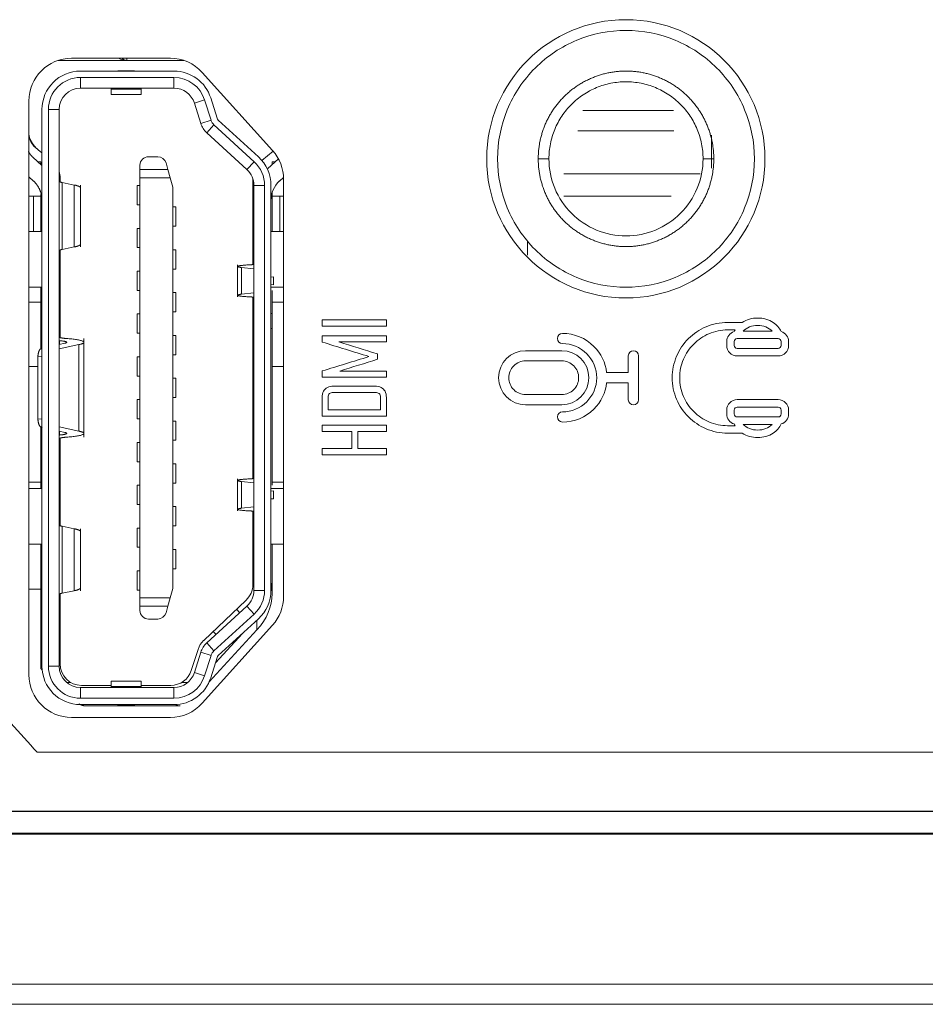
# Model space of a CAD drawing. Header units: millimetres. Extents: x 990 to 1811, y 0 to 562.
# Tile 14 of 256: x 1314 to 1336, y 189 to 212. Entities that reach past the tile are written whole.
import ezdxf

# ---------------------------------------------------------------- set-up
doc = ezdxf.new("R2010")
doc.units = ezdxf.units.MM
doc.layers.add('1', color=7, linetype='Continuous', true_color=0xffffff)
doc.layers.add('10', color=7, linetype='Continuous')

msp = doc.modelspace()

# ---------------------------------------------------------------- linework, layer by layer
at = {"layer": '1', "color": 7, "linetype": 'Continuous', "lineweight": 18}
for p, q in [((1315.567, 211.56), (1317.872, 211.56)), ((1318.615, 211.229), (1320.26, 209.402)), ((1314.567, 197.16), (1314.567, 210.56)), ((1327.386, 209.86), (1329.632, 209.86)), ((1327.065, 208.86), (1330.246, 208.86)), ((1320.517, 208.733), (1320.517, 198.987)), ((1314.848, 205.86), (1314.566, 205.86)), ((1320.516, 205.86), (1320.248, 205.86)), ((1314.78, 204.36), (1314.566, 204.36)), ((1320.516, 204.36), (1320.248, 204.36)), ((1314.849, 201.66), (1314.567, 201.66)), ((1320.517, 201.66), (1320.249, 201.66)), ((1314.848, 199.16), (1314.567, 199.16)), ((1320.26, 198.318), (1318.615, 196.491)), ((1317.872, 196.16), (1315.567, 196.16)), ((1201.935, 193.96), (1365.906, 193.96)), ((1365.906, 193.46), (1201.935, 193.46)), ((1354.822, 193.432), (1213.019, 193.432)), ((1220.533, 189.928), (1347.308, 189.928)), ((1347.308, 189.46), (1220.533, 189.46))]:
    msp.add_line(p, q, dxfattribs=at)
msp.add_circle((1328.511, 209.21), 3.25, dxfattribs=at)
for centre, start, end in [((1315.567, 210.56), 90, 180), ((1317.872, 210.56), 42, 90), ((1319.517, 208.733), 0, 42), ((1319.517, 198.987), 318, 0), ((1315.567, 197.16), 180, 270), ((1317.872, 197.16), 270, 318)]:
    msp.add_arc(centre, 1, start, end, dxfattribs=at)
for points in [[(1321.418, 205.302), (1321.418, 205.352), (1321.418, 205.401), (1321.418, 205.451)], [(1321.418, 205.451), (1321.918, 205.451), (1322.418, 205.451), (1322.918, 205.451)], [(1322.918, 205.451), (1322.918, 205.401), (1322.918, 205.352), (1322.918, 205.302)], [(1331.229, 205.389), (1331.333, 205.457), (1331.457, 205.493), (1331.59, 205.491)], [(1331.59, 205.491), (1331.723, 205.491), (1331.848, 205.456), (1331.952, 205.387)], [(1322.918, 205.302), (1322.418, 205.302), (1321.918, 205.302), (1321.418, 205.302)], [(1331.041, 205.173), (1331.047, 205.187), (1331.054, 205.2), (1331.061, 205.213)], [(1331.255, 205.184), (1331.478, 205.184), (1331.702, 205.184), (1331.925, 205.184)], [(1331.952, 205.387), (1332.037, 205.331), (1332.101, 205.257), (1332.139, 205.173)], [(1321.418, 204.929), (1321.418, 204.977), (1321.418, 205.026), (1321.418, 205.074)], [(1321.418, 205.074), (1321.918, 205.074), (1322.418, 205.074), (1322.918, 205.074)], [(1321.811, 204.931), (1322.11, 204.838), (1322.41, 204.746), (1322.709, 204.654)], [(1322.918, 204.931), (1322.549, 204.931), (1322.18, 204.931), (1321.811, 204.931)], [(1322.918, 205.074), (1322.918, 205.026), (1322.918, 204.978), (1322.918, 204.931)], [(1330.453, 205.125), (1330.32, 205.069), (1330.2, 204.987), (1330.097, 204.884)], [(1322.511, 204.591), (1322.147, 204.704), (1321.782, 204.816), (1321.418, 204.929)], [(1327.765, 204.827), (1327.933, 204.659), (1328.036, 204.446), (1328.062, 204.215)], [(1330.097, 204.884), (1329.994, 204.782), (1329.913, 204.662), (1329.857, 204.529)], [(1321.418, 204.254), (1321.782, 204.366), (1322.147, 204.479), (1322.511, 204.591)], [(1322.709, 204.528), (1322.416, 204.436), (1322.124, 204.344), (1321.831, 204.252)], [(1322.709, 204.654), (1322.709, 204.612), (1322.709, 204.57), (1322.709, 204.528)], [(1321.418, 204.108), (1321.418, 204.157), (1321.418, 204.205), (1321.418, 204.254)], [(1321.831, 204.252), (1322.193, 204.252), (1322.555, 204.252), (1322.918, 204.252)], [(1322.918, 204.252), (1322.918, 204.204), (1322.918, 204.156), (1322.918, 204.108)], [(1322.918, 204.108), (1322.418, 204.108), (1321.918, 204.108), (1321.418, 204.108)], [(1328.062, 204.215), (1328.231, 204.215), (1328.4, 204.215), (1328.569, 204.215)], [(1322.794, 203.871), (1322.834, 203.85), (1322.865, 203.819), (1322.886, 203.779)], [(1325.892, 203.818), (1325.966, 203.743), (1326.065, 203.702), (1326.17, 203.702)], [(1328.062, 203.977), (1328.036, 203.746), (1327.933, 203.532), (1327.765, 203.364)], [(1328.569, 203.977), (1328.4, 203.977), (1328.231, 203.977), (1328.062, 203.977)], [(1329.974, 203.182), (1329.855, 203.301), (1329.761, 203.439), (1329.696, 203.593)], [(1329.857, 203.661), (1329.913, 203.528), (1329.994, 203.408), (1330.097, 203.305)], [(1321.556, 203.345), (1321.964, 203.345), (1322.371, 203.345), (1322.779, 203.345)], [(1322.918, 203.196), (1322.418, 203.196), (1321.918, 203.196), (1321.418, 203.196)], [(1330.384, 202.905), (1330.23, 202.97), (1330.093, 203.063), (1329.974, 203.182)], [(1330.097, 203.305), (1330.2, 203.202), (1330.32, 203.121), (1330.453, 203.064)], [(1321.418, 202.842), (1321.418, 202.891), (1321.418, 202.941), (1321.418, 202.99)], [(1321.418, 202.99), (1321.918, 202.99), (1322.418, 202.99), (1322.918, 202.99)], [(1322.918, 202.99), (1322.918, 202.941), (1322.918, 202.891), (1322.918, 202.842)], [(1331.061, 202.976), (1331.054, 202.989), (1331.047, 203.003), (1331.041, 203.016)], [(1331.925, 203.006), (1331.702, 203.006), (1331.478, 203.006), (1331.255, 203.006)], [(1331.255, 203.006), (1331.33, 202.925), (1331.454, 202.873), (1331.59, 202.873)], [(1331.59, 202.873), (1331.726, 202.873), (1331.849, 202.925), (1331.925, 203.006)], [(1332.139, 203.016), (1332.102, 202.932), (1332.037, 202.858), (1331.952, 202.802)], [(1322.11, 202.842), (1321.879, 202.842), (1321.648, 202.842), (1321.418, 202.842)], [(1322.11, 202.447), (1322.11, 202.579), (1322.11, 202.71), (1322.11, 202.842)], [(1322.248, 202.842), (1322.248, 202.71), (1322.248, 202.579), (1322.248, 202.447)], [(1322.918, 202.842), (1322.694, 202.842), (1322.471, 202.842), (1322.248, 202.842)], [(1321.418, 202.447), (1321.648, 202.447), (1321.879, 202.447), (1322.11, 202.447)], [(1321.418, 202.299), (1321.418, 202.348), (1321.418, 202.398), (1321.418, 202.447)], [(1322.248, 202.447), (1322.471, 202.447), (1322.694, 202.447), (1322.918, 202.447)], [(1322.918, 202.447), (1322.918, 202.398), (1322.918, 202.348), (1322.918, 202.299)], [(1322.918, 202.299), (1322.418, 202.299), (1321.918, 202.299), (1321.418, 202.299)], [(1314.764, 195.346), (1314.559, 195.573), (1314.354, 195.801), (1314.15, 196.028)], [(1344.91, 195.346), (1334.861, 195.346), (1324.813, 195.346), (1314.764, 195.346)], [(1209.457, 193.975), (1254.197, 193.975), (1298.936, 193.975), (1343.676, 193.975)]]:
    msp.add_open_spline(points, degree=3, dxfattribs=at)
for points, knots in [([(1329.696, 204.598), (1329.761, 204.752), (1329.854, 204.89), (1330.092, 205.128), (1330.23, 205.221), (1330.384, 205.287)], [0, 0, 0, 0, 0.5, 0.5, 1, 1, 1, 1]), ([(1330.384, 205.287), (1330.544, 205.354), (1330.713, 205.389), (1330.887, 205.389), (1331.001, 205.389), (1331.115, 205.389), (1331.229, 205.389)], [0, 0, 0, 0, 0.5, 0.5, 0.5, 1, 1, 1, 1]), ([(1331.061, 205.213), (1331.003, 205.213), (1330.945, 205.213), (1330.887, 205.213), (1330.737, 205.213), (1330.591, 205.183), (1330.453, 205.125)], [0, 0, 0, 0, 0.5, 0.5, 0.5, 1, 1, 1, 1]), ([(1332.139, 205.173), (1332.24, 205.143), (1332.313, 205.049), (1332.313, 204.94), (1332.313, 204.909), (1332.313, 204.879), (1332.313, 204.849), (1332.313, 204.714), (1332.204, 204.605), (1332.069, 204.605), (1331.75, 204.605), (1331.43, 204.605), (1331.11, 204.605), (1330.976, 204.605), (1330.867, 204.714), (1330.867, 204.849), (1330.867, 204.879), (1330.867, 204.909), (1330.867, 204.94), (1330.867, 205.049), (1330.94, 205.143), (1331.041, 205.173)], [0, 0, 0, 0, 0.142857, 0.142857, 0.142857, 0.285714, 0.285714, 0.285714, 0.428571, 0.428571, 0.428571, 0.571429, 0.571429, 0.571429, 0.714286, 0.714286, 0.714286, 0.857143, 0.857143, 0.857143, 1, 1, 1, 1]), ([(1331.925, 205.184), (1331.85, 205.266), (1331.726, 205.318), (1331.454, 205.318), (1331.33, 205.265), (1331.255, 205.184)], [0, 0, 0, 0, 0.5, 0.5, 1, 1, 1, 1]), ([(1327.596, 204.658), (1327.445, 204.81), (1327.245, 204.893), (1327.034, 204.893), (1326.968, 204.893), (1326.914, 204.946), (1326.914, 205.078), (1326.968, 205.131), (1327.034, 205.131), (1327.309, 205.131), (1327.569, 205.023), (1327.765, 204.827)], [0, 0, 0, 0, 0.25, 0.25, 0.25, 0.5, 0.5, 0.75, 0.75, 0.75, 1, 1, 1, 1]), ([(1332.069, 205.01), (1331.75, 205.01), (1331.43, 205.01), (1331.11, 205.01), (1331.073, 205.01), (1331.042, 204.979), (1331.042, 204.941), (1331.042, 204.91), (1331.042, 204.88), (1331.042, 204.849), (1331.042, 204.812), (1331.073, 204.781), (1331.11, 204.781), (1331.43, 204.781), (1331.75, 204.781), (1332.069, 204.781), (1332.107, 204.781), (1332.138, 204.812), (1332.138, 204.849), (1332.138, 204.88), (1332.138, 204.91), (1332.138, 204.941), (1332.138, 204.979), (1332.107, 205.01), (1332.069, 205.01)], [0, 0, 0, 0, 0.125, 0.125, 0.125, 0.25, 0.25, 0.25, 0.375, 0.375, 0.375, 0.5, 0.5, 0.5, 0.625, 0.625, 0.625, 0.75, 0.75, 0.75, 0.875, 0.875, 0.875, 1, 1, 1, 1]), ([(1326.17, 203.464), (1325.821, 203.464), (1325.538, 203.747), (1325.538, 204.444), (1325.821, 204.728), (1326.17, 204.728), (1326.451, 204.728), (1326.733, 204.728), (1327.015, 204.728), (1327.364, 204.728), (1327.647, 204.444), (1327.647, 203.747), (1327.364, 203.464), (1327.015, 203.464), (1326.733, 203.464), (1326.451, 203.464), (1326.17, 203.464)], [0, 0, 0, 0, 0.166667, 0.166667, 0.333333, 0.333333, 0.333333, 0.5, 0.5, 0.5, 0.666667, 0.666667, 0.833333, 0.833333, 0.833333, 1, 1, 1, 1]), ([(1328.569, 204.215), (1328.569, 204.346), (1328.569, 204.478), (1328.569, 204.609), (1328.569, 204.674), (1328.622, 204.728), (1328.754, 204.728), (1328.807, 204.674), (1328.807, 204.609), (1328.807, 204.267), (1328.807, 203.925), (1328.807, 203.583), (1328.807, 203.517), (1328.754, 203.464), (1328.622, 203.464), (1328.569, 203.517), (1328.569, 203.583), (1328.569, 203.715), (1328.569, 203.846), (1328.569, 203.977)], [0, 0, 0, 0, 0.142857, 0.142857, 0.142857, 0.285714, 0.285714, 0.428571, 0.428571, 0.428571, 0.571429, 0.571429, 0.571429, 0.714286, 0.714286, 0.857143, 0.857143, 0.857143, 1, 1, 1, 1]), ([(1327.293, 204.374), (1327.218, 204.448), (1327.12, 204.49), (1327.015, 204.49), (1326.733, 204.49), (1326.451, 204.49), (1326.17, 204.49), (1326.065, 204.49), (1325.966, 204.448), (1325.892, 204.374)], [0, 0, 0, 0, 0.333333, 0.333333, 0.333333, 0.666667, 0.666667, 0.666667, 1, 1, 1, 1]), ([(1327.596, 203.533), (1327.747, 203.684), (1327.831, 203.884), (1327.831, 204.308), (1327.747, 204.508), (1327.596, 204.658)], [0, 0, 0, 0, 0.5, 0.5, 1, 1, 1, 1]), ([(1329.696, 203.593), (1329.628, 203.753), (1329.594, 203.922), (1329.594, 204.269), (1329.628, 204.439), (1329.696, 204.598)], [0, 0, 0, 0, 0.5, 0.5, 1, 1, 1, 1]), ([(1329.857, 204.529), (1329.798, 204.391), (1329.769, 204.245), (1329.769, 203.944), (1329.798, 203.798), (1329.857, 203.661)], [0, 0, 0, 0, 0.5, 0.5, 1, 1, 1, 1]), ([(1325.892, 204.374), (1325.817, 204.299), (1325.776, 204.2), (1325.776, 203.991), (1325.817, 203.893), (1325.892, 203.818)], [0, 0, 0, 0, 0.5, 0.5, 1, 1, 1, 1]), ([(1327.293, 203.818), (1327.368, 203.893), (1327.409, 203.991), (1327.409, 204.2), (1327.368, 204.299), (1327.293, 204.374)], [0, 0, 0, 0, 0.5, 0.5, 1, 1, 1, 1]), ([(1321.418, 203.196), (1321.418, 203.343), (1321.418, 203.489), (1321.418, 203.636), (1321.418, 203.692), (1321.428, 203.74), (1321.47, 203.82), (1321.501, 203.851), (1321.541, 203.871)], [0, 0, 0, 0, 0.333333, 0.333333, 0.333333, 0.666667, 0.666667, 1, 1, 1, 1]), ([(1321.541, 203.871), (1321.581, 203.892), (1321.63, 203.902), (1321.687, 203.902), (1322.007, 203.902), (1322.328, 203.902), (1322.648, 203.902), (1322.705, 203.902), (1322.754, 203.892), (1322.794, 203.871)], [0, 0, 0, 0, 0.333333, 0.333333, 0.333333, 0.666667, 0.666667, 0.666667, 1, 1, 1, 1]), ([(1326.17, 203.702), (1326.451, 203.702), (1326.733, 203.702), (1327.015, 203.702), (1327.12, 203.702), (1327.218, 203.743), (1327.293, 203.818)], [0, 0, 0, 0, 0.5, 0.5, 0.5, 1, 1, 1, 1]), ([(1321.588, 203.725), (1321.566, 203.705), (1321.556, 203.678), (1321.556, 203.642), (1321.556, 203.543), (1321.556, 203.444), (1321.556, 203.345)], [0, 0, 0, 0, 0.5, 0.5, 0.5, 1, 1, 1, 1]), ([(1322.779, 203.345), (1322.779, 203.444), (1322.779, 203.543), (1322.779, 203.642), (1322.779, 203.678), (1322.769, 203.705), (1322.726, 203.744), (1322.696, 203.754), (1322.657, 203.754), (1322.331, 203.754), (1322.005, 203.754), (1321.679, 203.754), (1321.639, 203.754), (1321.609, 203.744), (1321.588, 203.725)], [0, 0, 0, 0, 0.2, 0.2, 0.2, 0.4, 0.4, 0.6, 0.6, 0.6, 0.8, 0.8, 0.8, 1, 1, 1, 1]), ([(1322.886, 203.779), (1322.907, 203.739), (1322.918, 203.691), (1322.918, 203.635), (1322.918, 203.489), (1322.918, 203.343), (1322.918, 203.196)], [0, 0, 0, 0, 0.5, 0.5, 0.5, 1, 1, 1, 1]), ([(1331.041, 203.016), (1330.94, 203.046), (1330.867, 203.14), (1330.867, 203.25), (1330.867, 203.28), (1330.867, 203.31), (1330.867, 203.341), (1330.867, 203.475), (1330.976, 203.584), (1331.11, 203.584), (1331.43, 203.584), (1331.75, 203.584), (1332.069, 203.584), (1332.204, 203.584), (1332.313, 203.475), (1332.313, 203.341), (1332.313, 203.31), (1332.313, 203.28), (1332.313, 203.25), (1332.313, 203.14), (1332.24, 203.046), (1332.139, 203.016)], [0, 0, 0, 0, 0.142857, 0.142857, 0.142857, 0.285714, 0.285714, 0.285714, 0.428571, 0.428571, 0.428571, 0.571429, 0.571429, 0.571429, 0.714286, 0.714286, 0.714286, 0.857143, 0.857143, 0.857143, 1, 1, 1, 1]), ([(1327.765, 203.364), (1327.569, 203.169), (1327.309, 203.061), (1327.034, 203.061), (1326.968, 203.061), (1326.914, 203.114), (1326.914, 203.246), (1326.968, 203.299), (1327.034, 203.299), (1327.245, 203.299), (1327.445, 203.382), (1327.596, 203.533)], [0, 0, 0, 0, 0.25, 0.25, 0.25, 0.5, 0.5, 0.75, 0.75, 0.75, 1, 1, 1, 1]), ([(1331.111, 203.181), (1331.43, 203.181), (1331.75, 203.181), (1332.07, 203.181), (1332.108, 203.181), (1332.138, 203.212), (1332.138, 203.25), (1332.138, 203.28), (1332.138, 203.311), (1332.138, 203.341), (1332.138, 203.379), (1332.108, 203.41), (1332.07, 203.41), (1331.75, 203.41), (1331.43, 203.41), (1331.111, 203.41), (1331.073, 203.41), (1331.042, 203.379), (1331.042, 203.341), (1331.042, 203.311), (1331.042, 203.28), (1331.042, 203.25), (1331.042, 203.212), (1331.073, 203.181), (1331.111, 203.181)], [0, 0, 0, 0, 0.125, 0.125, 0.125, 0.25, 0.25, 0.25, 0.375, 0.375, 0.375, 0.5, 0.5, 0.5, 0.625, 0.625, 0.625, 0.75, 0.75, 0.75, 0.875, 0.875, 0.875, 1, 1, 1, 1]), ([(1331.229, 202.802), (1331.115, 202.802), (1331.001, 202.802), (1330.887, 202.802), (1330.713, 202.802), (1330.544, 202.836), (1330.384, 202.905)], [0, 0, 0, 0, 0.5, 0.5, 0.5, 1, 1, 1, 1]), ([(1330.453, 203.064), (1330.591, 203.006), (1330.737, 202.976), (1330.887, 202.976), (1330.945, 202.976), (1331.003, 202.976), (1331.061, 202.976)], [0, 0, 0, 0, 0.5, 0.5, 0.5, 1, 1, 1, 1]), ([(1331.952, 202.802), (1331.848, 202.735), (1331.724, 202.698), (1331.591, 202.698), (1331.59, 202.698), (1331.589, 202.698), (1331.589, 202.698), (1331.457, 202.698), (1331.332, 202.734), (1331.229, 202.802)], [0, 0, 0, 0, 0.333333, 0.333333, 0.333333, 0.666667, 0.666667, 0.666667, 1, 1, 1, 1])]:
    msp.add_open_spline(points, degree=3, knots=knots, dxfattribs=at)
at = {"layer": '10', "color": 7, "linetype": 'Continuous', "lineweight": 18}
for p, q in [((1316.858, 211.51), (1315.254, 211.51)), ((1316.858, 211.56), (1316.858, 211.51)), ((1318.184, 211.51), (1316.858, 211.51)), ((1317.957, 211.26), (1315.773, 211.26)), ((1316.688, 211.264), (1316.988, 211.264)), ((1315.773, 211.11), (1315.773, 210.86)), ((1315.773, 211.11), (1317.957, 211.11)), ((1317.957, 210.86), (1317.957, 211.11)), ((1317.957, 210.86), (1315.773, 210.86)), ((1316.488, 210.835), (1316.488, 210.86)), ((1316.488, 210.71), (1316.488, 210.835)), ((1317.188, 210.835), (1316.488, 210.835)), ((1316.488, 210.71), (1317.188, 210.71)), ((1317.188, 210.835), (1317.188, 210.86)), ((1317.188, 210.71), (1317.188, 210.835)), ((1318.672, 210.586), (1318.434, 210.51)), ((1318.583, 210.037), (1318.434, 210.51)), ((1318.672, 210.586), (1318.822, 210.113)), ((1318.815, 210.631), (1318.965, 210.158)), ((1314.873, 197.36), (1314.873, 210.36)), ((1315.273, 210.36), (1315.023, 210.36)), ((1315.023, 210.36), (1315.023, 197.36)), ((1315.273, 210.36), (1315.273, 197.36)), ((1329.621, 210.34), (1327.508, 210.34)), ((1318.822, 210.113), (1318.583, 210.037)), ((1318.891, 210.004), (1318.722, 209.819)), ((1318.891, 210.004), (1319.83, 209.143)), ((1318.992, 210.114), (1319.932, 209.253)), ((1319.661, 208.958), (1318.722, 209.819)), ((1314.787, 209.421), (1314.728, 209.47)), ((1314.873, 209.348), (1314.787, 209.421)), ((1320.272, 209.389), (1320.011, 209.171)), ((1314.661, 209.247), (1314.873, 209.052)), ((1314.848, 209.14), (1314.778, 209.14)), ((1314.848, 209.075), (1314.848, 209.14)), ((1317.363, 209.26), (1317.579, 209.26)), ((1317.771, 209.115), (1317.817, 208.957)), ((1319.661, 208.958), (1319.83, 209.143)), ((1320.152, 208.986), (1320.396, 209.21)), ((1320.248, 209.075), (1320.248, 209.14)), ((1320.248, 209.14), (1320.319, 209.14)), ((1317.163, 208.957), (1317.163, 209.06)), ((1317.163, 208.768), (1317.163, 208.957)), ((1317.817, 208.957), (1317.163, 208.957)), ((1317.817, 208.957), (1317.871, 208.768)), ((1314.675, 208.691), (1314.567, 208.79)), ((1315.298, 208.76), (1315.298, 208.671)), ((1315.629, 208.598), (1315.346, 208.656)), ((1315.346, 208.656), (1315.346, 207.093)), ((1317.163, 198.952), (1317.163, 208.768)), ((1317.163, 208.768), (1317.871, 208.768)), ((1317.871, 208.768), (1317.933, 208.55)), ((1319.798, 206.74), (1319.798, 208.746)), ((1320.516, 208.777), (1320.422, 208.691)), ((1315.629, 207.152), (1315.629, 208.598)), ((1315.773, 207.152), (1315.773, 208.598)), ((1317.098, 208.585), (1317.098, 208.135)), ((1317.163, 208.585), (1317.098, 208.585)), ((1317.933, 199.17), (1317.933, 208.55)), ((1319.823, 208.59), (1319.823, 199.13)), ((1320.073, 208.59), (1319.823, 208.59)), ((1320.073, 208.59), (1320.073, 199.13)), ((1320.223, 199.13), (1320.223, 208.59)), ((1320.248, 207.51), (1320.248, 208.413)), ((1314.849, 208.34), (1314.568, 208.34)), ((1314.673, 207.51), (1314.673, 208.34)), ((1314.848, 207.51), (1314.848, 208.376)), ((1320.516, 208.34), (1320.248, 208.34)), ((1320.431, 207.51), (1320.431, 208.34)), ((1329.566, 208.34), (1327.064, 208.34)), ((1317.163, 208.135), (1317.098, 208.135)), ((1317.933, 208.085), (1317.998, 208.085)), ((1317.998, 207.635), (1317.998, 208.085)), ((1314.873, 207.51), (1314.567, 207.51)), ((1317.163, 207.585), (1317.098, 207.585)), ((1317.098, 207.585), (1317.098, 207.135)), ((1317.933, 207.635), (1317.998, 207.635)), ((1320.517, 207.51), (1320.223, 207.51)), ((1315.298, 207.079), (1315.298, 205.036)), ((1315.346, 207.093), (1315.629, 207.152)), ((1317.163, 207.135), (1317.098, 207.135)), ((1317.933, 207.085), (1317.998, 207.085)), ((1317.998, 206.635), (1317.998, 207.085)), ((1317.098, 206.585), (1317.098, 206.135)), ((1317.163, 206.585), (1317.098, 206.585)), ((1317.933, 206.635), (1317.998, 206.635)), ((1319.443, 206.734), (1319.443, 205.985)), ((1319.537, 206.048), (1319.537, 206.671)), ((1319.823, 206.638), (1319.537, 206.671)), ((1320.223, 206.449), (1320.28, 206.452)), ((1320.28, 206.268), (1320.28, 206.452)), ((1314.567, 206.21), (1314.873, 206.21)), ((1314.848, 205.6), (1314.848, 206.21)), ((1317.163, 206.135), (1317.098, 206.135)), ((1317.933, 206.085), (1317.998, 206.085)), ((1317.998, 205.635), (1317.998, 206.085)), ((1319.537, 206.048), (1319.823, 206.082)), ((1320.28, 206.268), (1320.223, 206.271)), ((1320.223, 206.21), (1320.517, 206.21)), ((1320.248, 205.6), (1320.248, 206.137)), ((1319.798, 201.74), (1319.798, 205.979)), ((1317.933, 205.635), (1317.998, 205.635)), ((1314.848, 205.246), (1314.848, 205.6)), ((1314.848, 205.6), (1314.874, 205.6)), ((1315.274, 205.6), (1315.299, 205.6)), ((1317.098, 205.585), (1317.098, 205.135)), ((1317.163, 205.585), (1317.098, 205.585)), ((1319.798, 205.6), (1319.823, 205.6)), ((1320.223, 205.6), (1320.248, 205.6)), ((1320.248, 205.246), (1320.248, 205.6)), ((1314.874, 205.246), (1314.848, 205.246)), ((1314.848, 205.246), (1314.848, 204.766)), ((1315.299, 205.246), (1315.274, 205.246)), ((1319.823, 205.246), (1319.798, 205.246)), ((1320.248, 205.246), (1320.223, 205.246)), ((1320.248, 201.583), (1320.248, 205.246)), ((1315.28, 204.875), (1315.28, 204.961)), ((1315.853, 202.708), (1315.853, 205.012)), ((1317.163, 205.135), (1317.098, 205.135)), ((1317.933, 205.085), (1317.998, 205.085)), ((1317.998, 204.635), (1317.998, 205.085)), ((1315.273, 204.873), (1315.404, 204.901)), ((1315.737, 204.87), (1315.273, 204.773)), ((1315.737, 204.87), (1315.737, 202.849)), ((1314.873, 204.582), (1314.78, 204.591)), ((1314.78, 204.591), (1314.78, 203.128)), ((1317.163, 204.585), (1317.098, 204.585)), ((1317.098, 204.585), (1317.098, 204.135)), ((1317.933, 204.635), (1317.998, 204.635)), ((1317.163, 204.135), (1317.098, 204.135)), ((1317.933, 204.085), (1317.998, 204.085)), ((1317.998, 203.635), (1317.998, 204.085)), ((1317.098, 203.585), (1317.098, 203.135)), ((1317.163, 203.585), (1317.098, 203.585)), ((1317.933, 203.635), (1317.998, 203.635)), ((1314.78, 203.128), (1314.873, 203.137)), ((1317.163, 203.135), (1317.098, 203.135)), ((1314.848, 202.96), (1314.848, 201.51)), ((1315.273, 202.947), (1315.737, 202.849)), ((1317.933, 203.085), (1317.998, 203.085)), ((1317.998, 202.635), (1317.998, 203.085)), ((1315.404, 202.819), (1315.273, 202.846)), ((1315.28, 202.758), (1315.28, 202.845)), ((1315.298, 202.683), (1315.298, 200.641)), ((1317.933, 202.635), (1317.998, 202.635)), ((1317.098, 202.585), (1317.098, 202.135)), ((1317.163, 202.585), (1317.098, 202.585)), ((1317.163, 202.135), (1317.098, 202.135)), ((1317.933, 202.085), (1317.998, 202.085)), ((1317.998, 201.635), (1317.998, 202.085)), ((1319.443, 201.734), (1319.443, 200.985)), ((1314.873, 201.51), (1314.567, 201.51)), ((1317.163, 201.585), (1317.098, 201.585)), ((1317.098, 201.585), (1317.098, 201.135)), ((1317.933, 201.635), (1317.998, 201.635)), ((1319.823, 201.638), (1319.537, 201.671)), ((1319.537, 201.048), (1319.537, 201.671)), ((1320.517, 201.51), (1320.223, 201.51)), ((1320.223, 201.449), (1320.28, 201.452)), ((1320.28, 201.268), (1320.223, 201.271)), ((1320.28, 201.452), (1320.28, 201.268)), ((1317.163, 201.135), (1317.098, 201.135)), ((1317.933, 201.085), (1317.998, 201.085)), ((1317.998, 200.635), (1317.998, 201.085)), ((1319.537, 201.048), (1319.823, 201.082)), ((1319.798, 199.264), (1319.798, 200.979)), ((1315.346, 200.626), (1315.629, 200.568)), ((1315.346, 200.626), (1315.346, 199.063)), ((1315.629, 200.568), (1315.629, 199.122)), ((1315.773, 199.122), (1315.773, 200.568)), ((1317.163, 200.585), (1317.098, 200.585)), ((1317.098, 200.585), (1317.098, 200.135)), ((1317.933, 200.635), (1317.998, 200.635)), ((1314.567, 200.21), (1314.873, 200.21)), ((1314.848, 200.21), (1314.848, 197.588)), ((1317.163, 200.135), (1317.098, 200.135)), ((1320.223, 200.21), (1320.517, 200.21)), ((1320.248, 199.337), (1320.248, 200.21)), ((1317.998, 200.085), (1317.933, 200.085)), ((1317.998, 200.085), (1317.998, 199.635)), ((1317.098, 199.585), (1317.098, 199.135)), ((1317.098, 199.585), (1317.163, 199.585)), ((1317.933, 199.635), (1317.998, 199.635)), ((1320.248, 199.054), (1320.248, 199.337)), ((1315.298, 199.049), (1315.298, 197.41)), ((1315.346, 199.063), (1315.629, 199.122)), ((1317.098, 199.135), (1317.163, 199.135)), ((1317.163, 198.763), (1317.163, 198.952)), ((1317.163, 198.952), (1317.871, 198.952)), ((1317.871, 198.952), (1317.817, 198.763)), ((1317.933, 199.17), (1317.871, 198.952)), ((1319.823, 199.13), (1320.073, 199.13)), ((1317.163, 198.66), (1317.163, 198.763)), ((1317.163, 198.763), (1317.817, 198.763)), ((1317.817, 198.763), (1317.771, 198.605)), ((1319.643, 198.902), (1318.651, 197.957)), ((1318.722, 197.9), (1319.661, 198.761)), ((1319.83, 198.577), (1319.661, 198.761)), ((1319.83, 198.577), (1318.891, 197.716)), ((1319.493, 198.607), (1319.418, 198.688)), ((1317.579, 198.46), (1317.363, 198.46)), ((1319.932, 198.466), (1318.992, 197.605)), ((1319.894, 198.431), (1319.894, 198.207)), ((1319.894, 198.207), (1318.779, 196.994)), ((1318.94, 198.1), (1318.875, 198.171)), ((1318.925, 197.435), (1319.554, 198.12)), ((1318.891, 197.716), (1318.722, 197.9)), ((1314.848, 197.588), (1314.873, 197.562)), ((1314.848, 197.305), (1314.848, 197.588)), ((1318.519, 197.749), (1318.36, 197.256)), ((1318.583, 197.682), (1318.434, 197.209)), ((1318.822, 197.607), (1318.583, 197.682)), ((1318.822, 197.607), (1318.672, 197.134)), ((1315.023, 197.36), (1315.273, 197.36)), ((1318.965, 197.562), (1318.815, 197.089)), ((1314.877, 197.276), (1314.848, 197.305)), ((1318.434, 197.209), (1318.672, 197.134)), ((1315.381, 197.05), (1315.454, 196.976)), ((1315.454, 196.976), (1315.549, 196.976)), ((1315.798, 196.91), (1316.489, 196.91)), ((1317.188, 197.01), (1316.488, 197.01)), ((1316.488, 196.885), (1316.488, 197.01)), ((1316.488, 196.86), (1316.488, 196.885)), ((1316.488, 196.885), (1317.188, 196.885)), ((1317.188, 196.885), (1317.188, 197.01)), ((1317.188, 196.91), (1317.885, 196.91)), ((1317.188, 196.885), (1317.188, 196.86)), ((1318.134, 196.976), (1318.278, 196.976)), ((1315.773, 196.86), (1317.957, 196.86)), ((1315.773, 196.86), (1315.773, 196.61)), ((1317.957, 196.61), (1317.957, 196.86)), ((1317.957, 196.61), (1315.773, 196.61)), ((1315.773, 196.46), (1317.957, 196.46)), ((1315.881, 196.43), (1318.101, 196.43)), ((1316.988, 196.456), (1316.688, 196.456)), ((1317.998, 196.46), (1317.999, 196.461))]:
    msp.add_line(p, q, dxfattribs=at)
for centre, radius, start, end in [((1315.773, 210.36), 0.9, 90, 180), ((1317.957, 210.36), 0.9, 17.5256, 90), ((1315.773, 210.36), 0.75, 90, 180), ((1317.957, 210.36), 0.75, 17.5256, 90), ((1315.773, 210.36), 0.5, 90, 180), ((1317.957, 210.36), 0.5, 17.5256, 90), ((1319.06, 210.188), 0.5, 197.5256, 227.4896), ((1319.06, 210.188), 0.25, 197.5256, 227.4896), ((1319.06, 210.188), 0.1, 197.5256, 227.4896), ((1315.048, 209.854), 0.486, 187.4781, 208.246), ((1315.048, 209.854), 0.5, 195.5336, 205.0731), ((1315.048, 209.854), 0.5, 205.0731, 230.1463), ((1317.363, 209.06), 0.2, 90, 180), ((1317.579, 209.06), 0.2, 16, 90), ((1319.323, 208.59), 0.75, 0, 47.4896), ((1319.323, 208.59), 0.9, 0, 47.4896), ((1314.798, 208.76), 0.5, 0, 18.1949), ((1319.323, 208.59), 0.5, 0, 47.4896), ((1320.836, 208.24), 0.613, 132.5104, 180), ((1319.298, 199.264), 0.5, 313.5797, 0), ((1319.323, 199.13), 0.5, 312.5104, 0), ((1319.323, 199.13), 0.75, 312.5104, 0), ((1319.323, 199.13), 0.9, 312.5104, 0), ((1317.363, 198.66), 0.2, 180, 270), ((1317.579, 198.66), 0.2, 270, 344), ((1318.995, 197.595), 0.5, 133.5797, 162.1039), ((1319.06, 197.532), 0.5, 132.5104, 162.4744), ((1319.06, 197.532), 0.25, 132.5104, 162.4744), ((1319.06, 197.532), 0.1, 132.5104, 162.4744), ((1315.773, 197.36), 0.9, 180, 270), ((1315.773, 197.36), 0.75, 180, 270), ((1315.773, 197.36), 0.5, 180, 270), ((1315.798, 197.41), 0.5, 180, 270), ((1317.885, 197.41), 0.5, 270, 342.1039), ((1317.957, 197.36), 0.5, 270, 342.4744), ((1317.957, 197.36), 0.75, 270, 342.4744), ((1317.957, 197.36), 0.9, 270, 342.4744)]:
    msp.add_arc(centre, radius, start, end, dxfattribs=at)
for centre, major_axis, ratio, start_param, end_param in [((1316.858, 212.01), (0, -0.5), 0.894427, 5.831779, 6.283185), ((1316.858, 212.01), (0, 0.5), 0.525731, 2.690185, 3.141593), ((1315.048, 209.854), (0.32, 0.384), 0.837942, 2.694275, 3.141593), ((1318.048, 199.337), (-2.2, 0), 0.707107, 2.989324, 3.141593), ((1318.048, 199.054), (2.2, 0), 0.707107, 5.707227, 6.283185)]:
    msp.add_ellipse(centre, major_axis=major_axis, ratio=ratio, start_param=start_param, end_param=end_param, dxfattribs=at)
for points, knots in [([(1325.515, 209.21), (1325.515, 209.602), (1325.593, 209.995), (1325.893, 210.721), (1326.116, 211.053), (1326.671, 211.609), (1327.004, 211.831), (1327.729, 212.132), (1328.122, 212.21), (1328.907, 212.21), (1329.3, 212.132), (1330.025, 211.831), (1330.358, 211.609), (1330.914, 211.053), (1331.136, 210.721), (1331.436, 209.995), (1331.515, 209.602), (1331.515, 209.21)], [0, 0, 0, 0, 0.125, 0.125, 0.25, 0.25, 0.375, 0.375, 0.5, 0.5, 0.625, 0.625, 0.75, 0.75, 0.875, 0.875, 1, 1, 1, 1]), ([(1316.636, 211.26), (1316.64, 211.261), (1316.645, 211.261), (1316.662, 211.263), (1316.675, 211.264), (1316.688, 211.264)], [0, 0, 0, 0, 0.253107, 0.253107, 1, 1, 1, 1]), ([(1316.988, 211.264), (1317.002, 211.264), (1317.015, 211.263), (1317.03, 211.262), (1317.033, 211.261), (1317.035, 211.261)], [0, 0, 0, 0, 0.828933, 0.828933, 1, 1, 1, 1]), ([(1330.315, 209.21), (1330.315, 209.328), (1330.303, 209.445), (1330.257, 209.676), (1330.223, 209.79), (1330.132, 210.007), (1330.077, 210.112), (1329.946, 210.308), (1329.871, 210.399), (1329.704, 210.566), (1329.612, 210.641), (1329.417, 210.772), (1329.312, 210.828), (1329.095, 210.918), (1328.981, 210.952), (1328.75, 210.998), (1328.632, 211.01), (1328.397, 211.01), (1328.279, 210.998), (1328.048, 210.952), (1327.935, 210.918), (1327.717, 210.828), (1327.612, 210.772), (1327.417, 210.641), (1327.325, 210.566), (1327.158, 210.399), (1327.083, 210.308), (1326.952, 210.112), (1326.897, 210.007), (1326.806, 209.79), (1326.772, 209.676), (1326.726, 209.445), (1326.715, 209.328), (1326.715, 209.21)], [0, 0, 0, 0, 0.0625, 0.0625, 0.125, 0.125, 0.1875, 0.1875, 0.25, 0.25, 0.3125, 0.3125, 0.375, 0.375, 0.4375, 0.4375, 0.5, 0.5, 0.5625, 0.5625, 0.625, 0.625, 0.6875, 0.6875, 0.75, 0.75, 0.8125, 0.8125, 0.875, 0.875, 0.9375, 0.9375, 1, 1, 1, 1]), ([(1331.515, 209.21), (1331.515, 208.817), (1331.436, 208.425), (1331.136, 207.699), (1330.914, 207.366), (1330.358, 206.811), (1330.025, 206.588), (1329.3, 206.288), (1328.907, 206.21), (1328.122, 206.21), (1327.729, 206.288), (1327.004, 206.588), (1326.671, 206.811), (1326.116, 207.366), (1325.893, 207.699), (1325.593, 208.425), (1325.515, 208.817), (1325.515, 209.21)], [0, 0, 0, 0, 0.125, 0.125, 0.25, 0.25, 0.375, 0.375, 0.5, 0.5, 0.625, 0.625, 0.75, 0.75, 0.875, 0.875, 1, 1, 1, 1]), ([(1326.715, 209.21), (1326.715, 208.974), (1326.761, 208.739), (1326.942, 208.303), (1327.075, 208.104), (1327.408, 207.77), (1327.608, 207.637), (1328.043, 207.457), (1328.279, 207.41), (1328.75, 207.41), (1328.986, 207.457), (1329.421, 207.637), (1329.621, 207.77), (1329.954, 208.104), (1330.087, 208.303), (1330.268, 208.739), (1330.315, 208.974), (1330.315, 209.21)], [0, 0, 0, 0, 0.125, 0.125, 0.25, 0.25, 0.375, 0.375, 0.5, 0.5, 0.625, 0.625, 0.75, 0.75, 0.875, 0.875, 1, 1, 1, 1]), ([(1316.688, 196.456), (1316.675, 196.456), (1316.662, 196.456), (1316.647, 196.458), (1316.644, 196.458), (1316.641, 196.459)], [0, 0, 0, 0, 0.828933, 0.828933, 1, 1, 1, 1]), ([(1317.041, 196.459), (1317.037, 196.459), (1317.032, 196.458), (1317.015, 196.456), (1317.002, 196.456), (1316.988, 196.456)], [0, 0, 0, 0, 0.253107, 0.253107, 1, 1, 1, 1])]:
    msp.add_open_spline(points, degree=3, knots=knots, dxfattribs=at)
for points, degree in [([(1326.465, 209.21), (1326.465, 209.617), (1326.776, 210.371), (1327.353, 210.947), (1328.106, 211.26), (1328.922, 211.26), (1329.675, 210.948), (1330.252, 210.371), (1330.565, 209.618), (1330.565, 209.21)], 2), ([(1330.515, 208.993), (1330.515, 209.76)], 1), ([(1326.715, 209.21), (1326.631, 209.21), (1326.548, 209.21), (1326.465, 209.21)], 3), ([(1330.565, 209.21), (1330.565, 208.802), (1330.253, 208.049), (1329.676, 207.472), (1328.923, 207.16), (1328.107, 207.16), (1327.354, 207.472), (1326.777, 208.048), (1326.465, 208.802), (1326.465, 209.21)], 2), ([(1330.565, 209.21), (1330.481, 209.21), (1330.398, 209.21), (1330.315, 209.21)], 3), ([(1326.215, 207.284), (1326.215, 206.96)], 1)]:
    msp.add_open_spline(points, degree=degree, dxfattribs=at)
for points, weights in [([(1314.62, 209.624), (1314.662, 209.547), (1314.718, 209.478), (1314.787, 209.421)], [1, 0.983394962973, 0.983394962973, 1]), ([(1314.661, 209.247), (1314.619, 209.285), (1314.584, 209.33), (1314.557, 209.38)], [1, 0.976840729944, 0.963185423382, 0.959034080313]), ([(1314.675, 208.691), (1314.803, 208.574), (1314.873, 208.414), (1314.873, 208.24)], [1, 0.943565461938, 0.943565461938, 1]), ([(1315.346, 208.656), (1315.298, 208.666), (1315.273, 208.677), (1315.273, 208.689)], [1, 0.969144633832, 0.969144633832, 1]), ([(1315.773, 208.533), (1315.772, 208.557), (1315.72, 208.579), (1315.629, 208.598)], [0.887932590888, 0.896048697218, 0.933404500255, 1]), ([(1315.346, 207.093), (1315.298, 207.084), (1315.273, 207.072), (1315.273, 207.06)], [1, 0.969144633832, 0.969144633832, 1]), ([(1315.629, 207.152), (1315.724, 207.171), (1315.775, 207.194), (1315.773, 207.219)], [1, 0.931124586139, 0.893525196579, 0.887201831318]), ([(1319.537, 206.671), (1319.347, 206.694), (1319.426, 206.72), (1319.728, 206.734)], [1, 0.801165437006, 0.801165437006, 1]), ([(1319.728, 206.734), (1319.789, 206.737), (1319.823, 206.742), (1319.823, 206.747)], [1, 0.915295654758, 0.915295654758, 1]), ([(1319.728, 205.985), (1319.426, 205.999), (1319.347, 206.025), (1319.537, 206.048)], [1, 0.801165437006, 0.801165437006, 1]), ([(1319.823, 205.972), (1319.823, 205.978), (1319.789, 205.983), (1319.728, 205.985)], [1, 0.915295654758, 0.915295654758, 1]), ([(1315.449, 205.012), (1315.339, 205.019), (1315.273, 205.033), (1315.273, 205.05)], [1, 0.895519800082, 0.895519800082, 1]), ([(1315.28, 204.961), (1315.459, 204.95), (1315.512, 204.924), (1315.404, 204.901)], [1, 0.768562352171, 0.768562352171, 1]), ([(1315.449, 205.012), (1315.866, 204.985), (1315.991, 204.923), (1315.737, 204.87)], [1, 0.768562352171, 0.768562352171, 1]), ([(1314.78, 204.591), (1314.78, 204.698), (1314.819, 204.778), (1314.877, 204.79)], [1, 0.831011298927, 0.831011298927, 1]), ([(1314.877, 202.929), (1314.819, 202.941), (1314.78, 203.021), (1314.78, 203.128)], [1, 0.831011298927, 0.831011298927, 1]), ([(1315.449, 202.708), (1315.339, 202.701), (1315.273, 202.686), (1315.273, 202.67)], [1, 0.895519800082, 0.895519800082, 1]), ([(1315.404, 202.819), (1315.512, 202.796), (1315.459, 202.77), (1315.28, 202.758)], [1, 0.768562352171, 0.768562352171, 1]), ([(1315.737, 202.849), (1315.991, 202.796), (1315.866, 202.735), (1315.449, 202.708)], [1, 0.768562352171, 0.768562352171, 1]), ([(1319.537, 201.671), (1319.347, 201.694), (1319.426, 201.72), (1319.728, 201.734)], [1, 0.801165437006, 0.801165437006, 1]), ([(1319.728, 201.734), (1319.789, 201.737), (1319.823, 201.742), (1319.823, 201.747)], [1, 0.915295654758, 0.915295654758, 1]), ([(1319.728, 200.985), (1319.426, 200.999), (1319.347, 201.025), (1319.537, 201.048)], [1, 0.801165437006, 0.801165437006, 1]), ([(1319.823, 200.972), (1319.823, 200.978), (1319.789, 200.983), (1319.728, 200.985)], [1, 0.915295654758, 0.915295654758, 1]), ([(1315.346, 200.626), (1315.298, 200.636), (1315.273, 200.647), (1315.273, 200.659)], [1, 0.969144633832, 0.969144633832, 1]), ([(1315.773, 200.503), (1315.772, 200.527), (1315.72, 200.549), (1315.629, 200.568)], [0.887932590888, 0.896048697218, 0.933404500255, 1]), ([(1315.629, 199.122), (1315.724, 199.141), (1315.775, 199.164), (1315.773, 199.189)], [1, 0.931124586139, 0.893525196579, 0.887201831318]), ([(1315.346, 199.063), (1315.298, 199.054), (1315.273, 199.042), (1315.273, 199.03)], [1, 0.969144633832, 0.969144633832, 1]), ([(1315.896, 196.43), (1315.848, 196.431), (1315.793, 196.447), (1315.732, 196.478)], [0.948978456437, 0.936059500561, 0.931204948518, 0.934414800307]), ([(1318.093, 196.43), (1318.056, 196.429), (1318.024, 196.44), (1317.998, 196.46)], [0.94919217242, 0.960274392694, 0.977210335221, 1])]:
    msp.add_rational_spline(points, weights, degree=3, dxfattribs=at)

doc.saveas('drawing.dxf')
